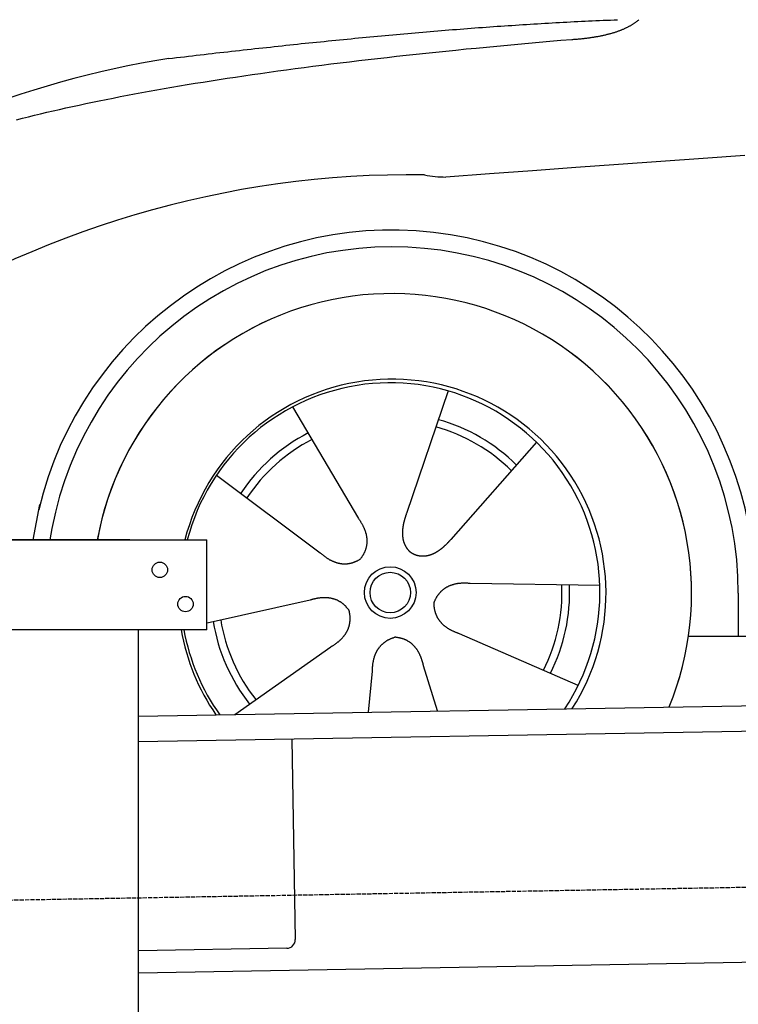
# Model space of a CAD drawing. Extents: x 562 to 7231, y 5317 to 12476.
# Tile 41 of 68: x 1594 to 2434, y 10246 to 11396. Entities that reach past the tile are written whole.
import ezdxf

# ---------------------------------------------------------------- set-up
doc = ezdxf.new("R2010")
doc.units = 0
doc.linetypes.add('GEN3', pattern=[6.25, 5, -1.25])
doc.layers.get('0').update_dxf_attribs({"linetype": 'CONTINUOUS'})
doc.layers.add('3', color=6, linetype='GEN3')
doc.layers.add('CAR', color=10, linetype='CONTINUOUS')

msp = doc.modelspace()

# ---------------------------------------------------------------- linework, layer by layer
for p, q in [((1072.775, 10788.018), (1812.775, 10788.018)), ((1722.775, 10788.018), (1482.775, 10788.018)), ((1722.775, 10788.018), (1732.775, 10788.018)), ((1732.775, 10788.018), (1812.775, 10788.018)), ((1812.775, 10683.018), (1812.775, 10788.018)), ((1812.775, 10683.018), (1072.775, 10683.018)), ((1732.775, 8063.018), (1732.775, 10683.018)), ((1732.775, 10582.073), (4386.088, 10628.386)), ((4381.612, 10598.304), (1732.775, 10552.068)), ((1911.989, 10555.196), (1916.072, 10321.232)), ((4146.361, 10324.156), (1732.775, 10282.027)), ((1906.248, 10311.059), (1732.775, 10308.031))]:
    msp.add_line(p, q)
for centre in [(1757.775, 10753.018), (1787.775, 10713.018)]:
    msp.add_circle(centre, 9)
msp.add_arc((1906.074, 10321.057), 10, 271, 1)
at = {"layer": '3'}
msp.add_line((1175.278, 10360.296), (6230.452, 10448.534), dxfattribs=at)
at = {"layer": 'CAR'}
for p, q in [((2094.809, 10961.927), (2045.828, 10818.65)), ((1912.958, 10943.357), (1989.889, 10812.938)), ((2197.981, 10901.953), (2097.719, 10788.486)), ((1824.038, 10863.767), (1945.166, 10772.908)), ((1609.61, 10788.047), (1617.445, 10829.271)), ((1631.655, 10801.253), (1629.145, 10788.047)), ((2271.838, 10734.741), (2120.437, 10737.051)), ((2433.666, 10725.928), (2433.693, 10675.518)), ((1812.901, 10691.169), (1933.312, 10717.942)), ((2246.681, 10618.086), (2107.785, 10678.378)), ((2375.481, 10675.486), (4424.742, 10676.614)), ((1845.309, 10584.068), (1957.563, 10663.038)), ((2082.119, 10588.201), (2065.887, 10640.877)), ((2001.586, 10586.796), (2006.176, 10634.779))]:
    msp.add_line(p, q, dxfattribs=at)
for points in [[(1768.1, 11350.2, 0), (1772.72, 11350.8, 0), (1777.34, 11351.3, 0), (1781.96, 11351.9, 0), (1786.57, 11352.4, 0), (1791.17, 11352.9, 0), (1795.78, 11353.5, 0), (1800.37, 11354, 0), (1804.97, 11354.5, 0), (1809.56, 11355.1, 0), (1814.14, 11355.6, 0), (1818.73, 11356.1, 0), (1823.3, 11356.7, 0), (1827.88, 11357.2, 0), (1832.45, 11357.7, 0), (1837.02, 11358.2, 0), (1841.58, 11358.7, 0), (1846.14, 11359.2, 0), (1850.69, 11359.7, 0), (1855.24, 11360.3, 0), (1859.79, 11360.8, 0), (1864.33, 11361.3, 0), (1868.87, 11361.8, 0), (1873.41, 11362.3, 0), (1877.94, 11362.8, 0), (1882.47, 11363.3, 0), (1886.99, 11363.7, 0), (1891.51, 11364.2, 0), (1896.03, 11364.7, 0), (1900.54, 11365.2, 0), (1905.05, 11365.7, 0), (1909.55, 11366.2, 0), (1914.06, 11366.6, 0), (1918.55, 11367.1, 0), (1923.05, 11367.6, 0), (1927.54, 11368, 0), (1932.02, 11368.5, 0), (1936.51, 11369, 0), (1940.99, 11369.4, 0), (1945.46, 11369.9, 0), (1949.93, 11370.3, 0), (1954.4, 11370.8, 0), (1958.87, 11371.2, 0), (1963.33, 11371.7, 0), (1967.78, 11372.1, 0), (1972.24, 11372.6, 0), (1976.69, 11373, 0), (1981.14, 11373.4, 0), (1985.58, 11373.9, 0), (1990.02, 11374.3, 0), (1994.45, 11374.7, 0), (1998.89, 11375.2, 0), (2003.32, 11375.6, 0), (2007.74, 11376, 0), (2012.16, 11376.4, 0), (2016.58, 11376.8, 0), (2021, 11377.2, 0), (2025.41, 11377.6, 0), (2029.82, 11378, 0), (2034.22, 11378.4, 0), (2038.62, 11378.8, 0), (2043.02, 11379.2, 0), (2047.42, 11379.6, 0), (2051.81, 11380, 0), (2056.19, 11380.4, 0), (2060.58, 11380.7, 0), (2064.96, 11381.1, 0), (2069.34, 11381.5, 0), (2073.71, 11381.8, 0), (2078.08, 11382.2, 0), (2082.45, 11382.6, 0), (2086.82, 11382.9, 0), (2091.18, 11383.3, 0), (2095.54, 11383.6, 0), (2099.89, 11384, 0), (2104.24, 11384.3, 0), (2108.59, 11384.7, 0), (2112.93, 11385, 0), (2117.28, 11385.3, 0), (2121.61, 11385.7, 0), (2125.95, 11386, 0), (2130.28, 11386.3, 0), (2134.61, 11386.6, 0), (2138.94, 11386.9, 0), (2143.26, 11387.2, 0), (2147.58, 11387.6, 0), (2151.9, 11387.9, 0), (2156.21, 11388.2, 0), (2160.52, 11388.4, 0), (2164.83, 11388.7, 0), (2169.13, 11389, 0), (2173.43, 11389.3, 0), (2177.73, 11389.6, 0), (2182.02, 11389.9, 0), (2186.32, 11390.1, 0), (2190.6, 11390.4, 0), (2194.89, 11390.7, 0), (2199.17, 11390.9, 0), (2203.45, 11391.2, 0), (2207.73, 11391.4, 0), (2212, 11391.7, 0), (2216.27, 11391.9, 0), (2220.54, 11392.2, 0), (2224.81, 11392.4, 0), (2229.07, 11392.6, 0), (2233.33, 11392.9, 0), (2237.59, 11393.1, 0), (2241.84, 11393.3, 0), (2246.09, 11393.5, 0), (2250.34, 11393.7, 0), (2254.58, 11393.9, 0), (2258.82, 11394.1, 0), (2263.06, 11394.3, 0), (2267.3, 11394.5, 0), (2271.53, 11394.7, 0), (2275.76, 11394.9, 0), (2279.99, 11395.1, 0), (2284.22, 11395.2, 0), (2288.44, 11395.4, 0), (2292.66, 11395.6, 0)], [(2239.04, 11372.6, 0), (2240.19, 11372.6, 0), (2241.34, 11372.7, 0), (2242.48, 11372.8, 0), (2243.61, 11372.9, 0), (2244.74, 11372.9, 0), (2245.85, 11373, 0), (2246.97, 11373.1, 0), (2248.07, 11373.2, 0), (2249.17, 11373.3, 0), (2250.26, 11373.4, 0), (2251.34, 11373.5, 0), (2252.42, 11373.7, 0), (2253.49, 11373.8, 0), (2254.55, 11373.9, 0), (2255.61, 11374, 0), (2256.66, 11374.1, 0), (2257.7, 11374.3, 0), (2258.74, 11374.4, 0), (2259.76, 11374.5, 0), (2260.78, 11374.7, 0), (2261.8, 11374.8, 0), (2262.81, 11375, 0), (2263.81, 11375.1, 0), (2264.8, 11375.3, 0), (2265.78, 11375.4, 0), (2266.76, 11375.6, 0), (2267.74, 11375.8, 0), (2268.7, 11375.9, 0), (2269.66, 11376.1, 0), (2270.61, 11376.3, 0), (2271.55, 11376.5, 0), (2272.49, 11376.6, 0), (2273.42, 11376.8, 0), (2274.34, 11377, 0), (2275.26, 11377.2, 0), (2276.17, 11377.4, 0), (2277.07, 11377.6, 0), (2277.97, 11377.8, 0), (2278.86, 11378, 0), (2279.74, 11378.2, 0), (2280.61, 11378.5, 0), (2281.48, 11378.7, 0), (2282.34, 11378.9, 0), (2283.19, 11379.1, 0), (2284.04, 11379.4, 0), (2284.88, 11379.6, 0), (2285.71, 11379.8, 0), (2286.54, 11380.1, 0), (2287.35, 11380.3, 0), (2288.17, 11380.6, 0), (2288.97, 11380.8, 0), (2289.77, 11381.1, 0), (2290.56, 11381.3, 0), (2291.34, 11381.6, 0), (2292.12, 11381.9, 0), (2292.89, 11382.1, 0), (2293.65, 11382.4, 0), (2294.4, 11382.7, 0), (2295.15, 11383, 0), (2295.89, 11383.2, 0), (2296.63, 11383.5, 0), (2297.36, 11383.8, 0), (2298.08, 11384.1, 0), (2298.79, 11384.4, 0), (2299.5, 11384.7, 0), (2300.2, 11385, 0), (2300.89, 11385.3, 0), (2301.58, 11385.6, 0), (2302.25, 11386, 0), (2302.93, 11386.3, 0), (2303.59, 11386.6, 0), (2304.25, 11386.9, 0), (2304.9, 11387.3, 0), (2305.54, 11387.6, 0), (2306.18, 11387.9, 0), (2306.81, 11388.3, 0), (2307.43, 11388.6, 0), (2308.05, 11389, 0), (2308.66, 11389.3, 0), (2309.26, 11389.7, 0), (2309.85, 11390, 0), (2310.44, 11390.4, 0), (2311.02, 11390.8, 0), (2311.6, 11391.1, 0), (2312.16, 11391.5, 0), (2312.72, 11391.9, 0), (2313.28, 11392.3, 0), (2313.82, 11392.6, 0), (2314.36, 11393, 0), (2314.89, 11393.4, 0), (2315.42, 11393.8, 0), (2315.94, 11394.2, 0), (2316.45, 11394.6, 0), (2316.95, 11395, 0), (2317.45, 11395.4, 0)], [(1590.26, 11278.6, 0), (1597.17, 11280.4, 0), (1604.16, 11282.2, 0), (1611.25, 11283.9, 0), (1618.42, 11285.7, 0), (1625.69, 11287.4, 0), (1633.05, 11289.1, 0), (1640.49, 11290.8, 0), (1648.03, 11292.5, 0), (1655.65, 11294.2, 0), (1663.37, 11295.9, 0), (1671.17, 11297.6, 0), (1679.07, 11299.2, 0), (1687.05, 11300.9, 0), (1695.13, 11302.5, 0), (1703.29, 11304.1, 0), (1711.55, 11305.7, 0), (1719.89, 11307.3, 0), (1728.33, 11308.9, 0), (1736.85, 11310.5, 0), (1745.47, 11312.1, 0), (1754.17, 11313.6, 0), (1762.97, 11315.2, 0), (1771.85, 11316.7, 0), (1780.83, 11318.3, 0), (1789.89, 11319.8, 0), (1799.05, 11321.3, 0), (1808.29, 11322.8, 0), (1817.63, 11324.2, 0), (1827.05, 11325.7, 0), (1836.57, 11327.2, 0), (1846.17, 11328.6, 0), (1855.87, 11330.1, 0), (1865.65, 11331.5, 0), (1875.52, 11332.9, 0), (1885.49, 11334.3, 0), (1895.54, 11335.7, 0), (1905.69, 11337.1, 0), (1915.92, 11338.5, 0), (1926.25, 11339.8, 0), (1936.66, 11341.2, 0), (1947.17, 11342.5, 0), (1957.76, 11343.9, 0), (1968.45, 11345.2, 0), (1979.22, 11346.5, 0), (1990.09, 11347.8, 0), (2001.04, 11349.1, 0), (2012.09, 11350.4, 0), (2023.22, 11351.6, 0), (2034.45, 11352.9, 0), (2045.76, 11354.1, 0), (2057.17, 11355.4, 0), (2068.66, 11356.6, 0), (2080.25, 11357.8, 0), (2091.92, 11359, 0), (2103.69, 11360.2, 0), (2115.54, 11361.4, 0), (2127.49, 11362.5, 0), (2139.52, 11363.7, 0), (2151.64, 11364.8, 0), (2163.86, 11366, 0), (2176.16, 11367.1, 0), (2188.56, 11368.2, 0), (2201.04, 11369.3, 0), (2213.62, 11370.4, 0), (2226.28, 11371.5, 0), (2239.04, 11372.6, 0)], [(2441.38, 11236.9, 0), (2392.47, 11233.5, 0), (2343.22, 11230, 0), (2293.63, 11226.4, 0), (2243.69, 11222.8, 0), (2193.4, 11219.2, 0), (2142.78, 11215.5, 0), (2091.8, 11211.8, 0)], [(1989.89, 10812.9, 0), (1990.27, 10812.4, 0), (1990.65, 10811.8, 0), (1991.02, 10811.3, 0), (1991.38, 10810.8, 0), (1991.74, 10810.2, 0), (1992.09, 10809.7, 0), (1992.42, 10809.1, 0), (1992.76, 10808.6, 0), (1993.08, 10808, 0), (1993.4, 10807.5, 0), (1993.7, 10807, 0), (1994, 10806.4, 0), (1994.3, 10805.9, 0), (1994.58, 10805.4, 0), (1994.86, 10804.8, 0), (1995.13, 10804.3, 0), (1995.39, 10803.8, 0), (1995.65, 10803.2, 0), (1995.89, 10802.7, 0), (1996.13, 10802.2, 0), (1996.36, 10801.6, 0), (1996.58, 10801.1, 0), (1996.8, 10800.6, 0), (1997.01, 10800.1, 0), (1997.21, 10799.5, 0), (1997.4, 10799, 0), (1997.58, 10798.5, 0), (1997.76, 10798, 0), (1997.93, 10797.5, 0), (1998.09, 10796.9, 0), (1998.24, 10796.4, 0), (1998.39, 10795.9, 0), (1998.53, 10795.4, 0), (1998.66, 10794.9, 0), (1998.78, 10794.4, 0), (1998.9, 10793.9, 0), (1999, 10793.4, 0), (1999.1, 10792.8, 0), (1999.19, 10792.3, 0), (1999.28, 10791.8, 0), (1999.35, 10791.3, 0), (1999.42, 10790.8, 0), (1999.48, 10790.3, 0), (1999.54, 10789.8, 0), (1999.58, 10789.3, 0), (1999.62, 10788.8, 0), (1999.65, 10788.3, 0), (1999.67, 10787.8, 0), (1999.69, 10787.3, 0), (1999.69, 10786.8, 0), (1999.69, 10786.3, 0), (1999.68, 10785.8, 0), (1999.67, 10785.3, 0), (1999.64, 10784.8, 0), (1999.61, 10784.4, 0), (1999.57, 10783.9, 0), (1999.52, 10783.4, 0), (1999.47, 10782.9, 0), (1999.4, 10782.4, 0), (1999.33, 10781.9, 0), (1999.26, 10781.4, 0), (1999.17, 10781, 0), (1999.08, 10780.5, 0), (1998.97, 10780, 0), (1998.86, 10779.5, 0), (1998.75, 10779, 0), (1998.62, 10778.5, 0), (1998.49, 10778.1, 0), (1998.35, 10777.6, 0), (1998.2, 10777.1, 0), (1998.05, 10776.6, 0), (1997.88, 10776.2, 0), (1997.71, 10775.7, 0), (1997.53, 10775.2, 0), (1997.35, 10774.8, 0), (1997.15, 10774.3, 0), (1996.95, 10773.8, 0), (1996.74, 10773.4, 0), (1996.52, 10772.9, 0), (1996.3, 10772.4, 0), (1996.06, 10772, 0), (1995.82, 10771.5, 0), (1995.57, 10771, 0), (1995.32, 10770.6, 0), (1995.05, 10770.1, 0), (1994.78, 10769.7, 0), (1994.5, 10769.2, 0), (1994.22, 10768.8, 0), (1993.92, 10768.3, 0), (1993.62, 10767.8, 0), (1993.31, 10767.4, 0), (1992.99, 10766.9, 0), (1992.66, 10766.5, 0), (1992.33, 10766, 0), (1991.99, 10765.6, 0)], [(2045.83, 10818.7, 0), (2045.72, 10818.3, 0), (2045.61, 10818, 0), (2045.5, 10817.7, 0), (2045.4, 10817.4, 0), (2045.29, 10817.1, 0), (2045.18, 10816.7, 0), (2045.08, 10816.4, 0), (2044.97, 10816.1, 0), (2044.87, 10815.8, 0), (2044.76, 10815.4, 0), (2044.66, 10815.1, 0), (2044.56, 10814.8, 0), (2044.46, 10814.5, 0), (2044.36, 10814.1, 0), (2044.26, 10813.8, 0), (2044.16, 10813.5, 0), (2044.06, 10813.2, 0), (2043.96, 10812.8, 0), (2043.87, 10812.5, 0), (2043.77, 10812.2, 0), (2043.68, 10811.8, 0), (2043.59, 10811.5, 0), (2043.49, 10811.2, 0), (2043.41, 10810.9, 0), (2043.32, 10810.5, 0), (2043.23, 10810.2, 0), (2043.14, 10809.9, 0), (2043.06, 10809.5, 0), (2042.98, 10809.2, 0), (2042.89, 10808.9, 0), (2042.81, 10808.5, 0), (2042.74, 10808.2, 0), (2042.66, 10807.9, 0), (2042.58, 10807.5, 0), (2042.51, 10807.2, 0), (2042.44, 10806.9, 0), (2042.37, 10806.5, 0), (2042.3, 10806.2, 0), (2042.23, 10805.9, 0), (2042.17, 10805.5, 0), (2042.1, 10805.2, 0), (2042.04, 10804.9, 0), (2041.98, 10804.5, 0), (2041.93, 10804.2, 0), (2041.87, 10803.8, 0), (2041.82, 10803.5, 0), (2041.77, 10803.2, 0), (2041.72, 10802.8, 0), (2041.67, 10802.5, 0), (2041.62, 10802.2, 0), (2041.58, 10801.8, 0), (2041.54, 10801.5, 0), (2041.5, 10801.2, 0), (2041.46, 10800.8, 0), (2041.43, 10800.5, 0), (2041.4, 10800.2, 0), (2041.37, 10799.8, 0), (2041.34, 10799.5, 0), (2041.32, 10799.2, 0), (2041.29, 10798.8, 0), (2041.27, 10798.5, 0), (2041.25, 10798.2, 0), (2041.24, 10797.8, 0), (2041.23, 10797.5, 0), (2041.22, 10797.2, 0), (2041.21, 10796.8, 0), (2041.2, 10796.5, 0), (2041.2, 10796.2, 0), (2041.2, 10795.9, 0), (2041.2, 10795.5, 0), (2041.21, 10795.2, 0), (2041.21, 10794.9, 0), (2041.22, 10794.5, 0), (2041.24, 10794.2, 0), (2041.25, 10793.9, 0), (2041.27, 10793.6, 0), (2041.29, 10793.2, 0), (2041.32, 10792.9, 0), (2041.34, 10792.6, 0), (2041.37, 10792.3, 0), (2041.4, 10792, 0), (2041.44, 10791.6, 0), (2041.48, 10791.3, 0), (2041.52, 10791, 0), (2041.56, 10790.7, 0), (2041.61, 10790.4, 0), (2041.66, 10790, 0), (2041.71, 10789.7, 0), (2041.76, 10789.4, 0), (2041.82, 10789.1, 0), (2041.88, 10788.8, 0), (2041.95, 10788.5, 0), (2042.01, 10788.2, 0), (2042.08, 10787.9, 0), (2042.16, 10787.6, 0), (2042.23, 10787.2, 0), (2042.31, 10786.9, 0), (2042.4, 10786.6, 0), (2042.48, 10786.3, 0), (2042.57, 10786, 0), (2042.66, 10785.7, 0), (2042.75, 10785.4, 0), (2042.85, 10785.1, 0), (2042.95, 10784.8, 0), (2043.06, 10784.6, 0), (2043.16, 10784.3, 0), (2043.27, 10784, 0), (2043.39, 10783.7, 0), (2043.5, 10783.4, 0), (2043.62, 10783.1, 0), (2043.74, 10782.8, 0), (2043.87, 10782.5, 0), (2044, 10782.3, 0), (2044.13, 10782, 0), (2044.26, 10781.7, 0), (2044.4, 10781.4, 0), (2044.54, 10781.2, 0), (2044.69, 10780.9, 0), (2044.84, 10780.6, 0), (2044.99, 10780.4, 0), (2045.14, 10780.1, 0), (2045.3, 10779.8, 0), (2045.46, 10779.6, 0), (2045.62, 10779.3, 0), (2045.79, 10779, 0), (2045.96, 10778.8, 0), (2046.13, 10778.5, 0), (2046.31, 10778.3, 0), (2046.49, 10778, 0), (2046.67, 10777.8, 0), (2046.86, 10777.6, 0), (2047.05, 10777.3, 0), (2047.24, 10777.1, 0), (2047.43, 10776.8, 0), (2047.63, 10776.6, 0), (2047.83, 10776.4, 0), (2048.04, 10776.1, 0), (2048.25, 10775.9, 0), (2048.46, 10775.7, 0), (2048.67, 10775.5, 0), (2048.89, 10775.3, 0), (2049.11, 10775, 0), (2049.34, 10774.8, 0), (2049.56, 10774.6, 0), (2049.79, 10774.4, 0), (2050.03, 10774.2, 0), (2050.26, 10774, 0), (2050.5, 10773.8, 0), (2050.74, 10773.6, 0), (2050.99, 10773.4, 0), (2051.24, 10773.2, 0), (2051.49, 10773.1, 0), (2051.75, 10772.9, 0), (2052, 10772.7, 0), (2052.27, 10772.5, 0), (2052.53, 10772.4, 0), (2052.8, 10772.2, 0), (2053.07, 10772, 0), (2053.34, 10771.9, 0)], [(2097.72, 10788.5, 0), (2097.5, 10788.2, 0), (2097.27, 10788, 0), (2097.05, 10787.7, 0), (2096.82, 10787.5, 0), (2096.6, 10787.2, 0), (2096.37, 10787, 0), (2096.14, 10786.7, 0), (2095.91, 10786.5, 0), (2095.69, 10786.2, 0), (2095.46, 10786, 0), (2095.22, 10785.7, 0), (2094.99, 10785.5, 0), (2094.76, 10785.2, 0), (2094.53, 10785, 0), (2094.29, 10784.7, 0), (2094.06, 10784.5, 0), (2093.82, 10784.2, 0), (2093.58, 10784, 0), (2093.35, 10783.7, 0), (2093.11, 10783.5, 0), (2092.87, 10783.2, 0), (2092.63, 10783, 0), (2092.38, 10782.8, 0), (2092.14, 10782.5, 0), (2091.9, 10782.3, 0), (2091.65, 10782, 0), (2091.41, 10781.8, 0), (2091.16, 10781.6, 0), (2090.91, 10781.3, 0), (2090.66, 10781.1, 0), (2090.41, 10780.9, 0), (2090.16, 10780.6, 0), (2089.91, 10780.4, 0), (2089.66, 10780.2, 0), (2089.4, 10779.9, 0), (2089.15, 10779.7, 0), (2088.89, 10779.5, 0), (2088.64, 10779.3, 0), (2088.38, 10779, 0), (2088.12, 10778.8, 0), (2087.86, 10778.6, 0), (2087.6, 10778.4, 0), (2087.34, 10778.2, 0), (2087.08, 10777.9, 0), (2086.81, 10777.7, 0), (2086.55, 10777.5, 0), (2086.28, 10777.3, 0), (2086.02, 10777.1, 0), (2085.75, 10776.9, 0), (2085.48, 10776.7, 0), (2085.21, 10776.5, 0), (2084.94, 10776.3, 0), (2084.67, 10776.1, 0), (2084.4, 10775.9, 0), (2084.12, 10775.7, 0), (2083.85, 10775.5, 0), (2083.57, 10775.3, 0), (2083.3, 10775.1, 0), (2083.02, 10774.9, 0), (2082.74, 10774.7, 0), (2082.46, 10774.6, 0), (2082.18, 10774.4, 0), (2081.9, 10774.2, 0), (2081.62, 10774, 0), (2081.34, 10773.9, 0), (2081.06, 10773.7, 0), (2080.77, 10773.5, 0), (2080.49, 10773.3, 0), (2080.2, 10773.2, 0), (2079.91, 10773, 0), (2079.63, 10772.9, 0), (2079.34, 10772.7, 0), (2079.05, 10772.6, 0), (2078.76, 10772.4, 0), (2078.47, 10772.3, 0), (2078.18, 10772.1, 0), (2077.88, 10772, 0), (2077.59, 10771.8, 0), (2077.3, 10771.7, 0), (2077, 10771.6, 0), (2076.71, 10771.4, 0), (2076.41, 10771.3, 0), (2076.11, 10771.2, 0), (2075.82, 10771.1, 0), (2075.52, 10770.9, 0), (2075.22, 10770.8, 0), (2074.92, 10770.7, 0), (2074.62, 10770.6, 0), (2074.32, 10770.5, 0), (2074.02, 10770.4, 0), (2073.72, 10770.3, 0), (2073.42, 10770.2, 0), (2073.12, 10770.1, 0), (2072.82, 10770, 0), (2072.51, 10769.9, 0), (2072.21, 10769.8, 0), (2071.91, 10769.7, 0), (2071.6, 10769.7, 0), (2071.3, 10769.6, 0), (2070.99, 10769.5, 0), (2070.69, 10769.4, 0), (2070.38, 10769.4, 0), (2070.07, 10769.3, 0), (2069.77, 10769.3, 0), (2069.46, 10769.2, 0), (2069.16, 10769.2, 0), (2068.85, 10769.1, 0), (2068.54, 10769.1, 0), (2068.23, 10769, 0), (2067.93, 10769, 0), (2067.62, 10768.9, 0), (2067.31, 10768.9, 0), (2067.01, 10768.9, 0), (2066.7, 10768.9, 0), (2066.39, 10768.8, 0), (2066.08, 10768.8, 0), (2065.78, 10768.8, 0), (2065.47, 10768.8, 0), (2065.16, 10768.8, 0), (2064.85, 10768.8, 0), (2064.55, 10768.8, 0), (2064.24, 10768.8, 0), (2063.94, 10768.8, 0), (2063.63, 10768.8, 0), (2063.32, 10768.9, 0), (2063.02, 10768.9, 0), (2062.71, 10768.9, 0), (2062.41, 10768.9, 0), (2062.1, 10769, 0), (2061.8, 10769, 0), (2061.5, 10769, 0), (2061.19, 10769.1, 0), (2060.89, 10769.1, 0), (2060.59, 10769.2, 0), (2060.29, 10769.2, 0), (2059.99, 10769.3, 0), (2059.69, 10769.4, 0), (2059.39, 10769.4, 0), (2059.09, 10769.5, 0), (2058.79, 10769.6, 0), (2058.5, 10769.7, 0), (2058.2, 10769.8, 0), (2057.91, 10769.9, 0), (2057.61, 10769.9, 0), (2057.32, 10770, 0), (2057.03, 10770.1, 0), (2056.74, 10770.3, 0), (2056.45, 10770.4, 0), (2056.16, 10770.5, 0), (2055.87, 10770.6, 0), (2055.58, 10770.7, 0), (2055.3, 10770.8, 0), (2055.01, 10771, 0), (2054.73, 10771.1, 0), (2054.45, 10771.3, 0), (2054.17, 10771.4, 0), (2053.89, 10771.5, 0), (2053.62, 10771.7, 0), (2053.34, 10771.9, 0)], [(1945.17, 10772.9, 0), (1945.67, 10772.5, 0), (1946.17, 10772, 0), (1946.67, 10771.6, 0), (1947.17, 10771.2, 0), (1947.68, 10770.8, 0), (1948.18, 10770.4, 0), (1948.68, 10770, 0), (1949.18, 10769.6, 0), (1949.68, 10769.2, 0), (1950.18, 10768.8, 0), (1950.68, 10768.5, 0), (1951.18, 10768.1, 0), (1951.68, 10767.7, 0), (1952.18, 10767.4, 0), (1952.68, 10767.1, 0), (1953.18, 10766.7, 0), (1953.68, 10766.4, 0), (1954.18, 10766.1, 0), (1954.68, 10765.8, 0), (1955.18, 10765.5, 0), (1955.67, 10765.2, 0), (1956.17, 10764.9, 0), (1956.67, 10764.7, 0), (1957.17, 10764.4, 0), (1957.67, 10764.2, 0), (1958.16, 10763.9, 0), (1958.66, 10763.7, 0), (1959.16, 10763.4, 0), (1959.65, 10763.2, 0), (1960.15, 10763, 0), (1960.65, 10762.8, 0), (1961.14, 10762.6, 0), (1961.64, 10762.4, 0), (1962.13, 10762.2, 0), (1962.63, 10762, 0), (1963.13, 10761.9, 0), (1963.62, 10761.7, 0), (1964.12, 10761.5, 0), (1964.61, 10761.4, 0), (1965.1, 10761.2, 0), (1965.6, 10761.1, 0), (1966.09, 10761, 0), (1966.59, 10760.9, 0), (1967.08, 10760.8, 0), (1967.57, 10760.7, 0), (1968.07, 10760.6, 0), (1968.56, 10760.5, 0), (1969.05, 10760.4, 0), (1969.55, 10760.3, 0), (1970.04, 10760.3, 0), (1970.53, 10760.2, 0), (1971.02, 10760.2, 0), (1971.51, 10760.1, 0), (1972.01, 10760.1, 0), (1972.5, 10760.1, 0), (1972.99, 10760.1, 0), (1973.48, 10760.1, 0), (1973.97, 10760.1, 0), (1974.46, 10760.1, 0), (1974.95, 10760.1, 0), (1975.44, 10760.1, 0), (1975.93, 10760.2, 0), (1976.42, 10760.2, 0), (1976.91, 10760.2, 0), (1977.4, 10760.3, 0), (1977.89, 10760.4, 0), (1978.38, 10760.4, 0), (1978.87, 10760.5, 0), (1979.36, 10760.6, 0), (1979.85, 10760.7, 0), (1980.33, 10760.8, 0), (1980.82, 10760.9, 0), (1981.31, 10761, 0), (1981.8, 10761.1, 0), (1982.28, 10761.3, 0), (1982.77, 10761.4, 0), (1983.26, 10761.6, 0), (1983.75, 10761.7, 0), (1984.23, 10761.9, 0), (1984.72, 10762.1, 0), (1985.2, 10762.2, 0), (1985.69, 10762.4, 0), (1986.18, 10762.6, 0), (1986.66, 10762.8, 0), (1987.15, 10763, 0), (1987.63, 10763.3, 0), (1988.12, 10763.5, 0), (1988.6, 10763.7, 0), (1989.09, 10764, 0), (1989.57, 10764.2, 0), (1990.05, 10764.5, 0), (1990.54, 10764.7, 0), (1991.02, 10765, 0), (1991.51, 10765.3, 0), (1991.99, 10765.6, 0)], [(2120.44, 10737.1, 0), (2119.77, 10737.1, 0), (2119.11, 10737.2, 0), (2118.45, 10737.2, 0), (2117.8, 10737.3, 0), (2117.15, 10737.3, 0), (2116.51, 10737.3, 0), (2115.87, 10737.4, 0), (2115.23, 10737.4, 0), (2114.6, 10737.4, 0), (2113.98, 10737.4, 0), (2113.36, 10737.4, 0), (2112.74, 10737.4, 0), (2112.13, 10737.4, 0), (2111.53, 10737.4, 0), (2110.93, 10737.4, 0), (2110.33, 10737.3, 0), (2109.74, 10737.3, 0), (2109.15, 10737.2, 0), (2108.57, 10737.2, 0), (2107.99, 10737.1, 0), (2107.42, 10737.1, 0), (2106.85, 10737, 0), (2106.29, 10736.9, 0), (2105.73, 10736.9, 0), (2105.18, 10736.8, 0), (2104.63, 10736.7, 0), (2104.09, 10736.6, 0), (2103.55, 10736.5, 0), (2103.01, 10736.4, 0), (2102.49, 10736.3, 0), (2101.96, 10736.1, 0), (2101.44, 10736, 0), (2100.93, 10735.9, 0), (2100.41, 10735.7, 0), (2099.91, 10735.6, 0), (2099.41, 10735.4, 0), (2098.91, 10735.3, 0), (2098.42, 10735.1, 0), (2097.93, 10734.9, 0), (2097.45, 10734.8, 0), (2096.97, 10734.6, 0), (2096.5, 10734.4, 0), (2096.03, 10734.2, 0), (2095.57, 10734, 0), (2095.11, 10733.8, 0), (2094.66, 10733.6, 0), (2094.21, 10733.3, 0), (2093.77, 10733.1, 0), (2093.33, 10732.9, 0), (2092.89, 10732.6, 0), (2092.46, 10732.4, 0), (2092.04, 10732.1, 0), (2091.62, 10731.9, 0), (2091.2, 10731.6, 0), (2090.79, 10731.4, 0), (2090.39, 10731.1, 0), (2089.98, 10730.8, 0), (2089.59, 10730.5, 0), (2089.2, 10730.2, 0), (2088.81, 10729.9, 0), (2088.43, 10729.6, 0), (2088.05, 10729.3, 0), (2087.68, 10729, 0), (2087.31, 10728.6, 0), (2086.95, 10728.3, 0), (2086.59, 10728, 0), (2086.23, 10727.6, 0), (2085.88, 10727.3, 0), (2085.54, 10726.9, 0), (2085.2, 10726.5, 0), (2084.87, 10726.2, 0), (2084.54, 10725.8, 0), (2084.21, 10725.4, 0), (2083.89, 10725, 0), (2083.57, 10724.6, 0), (2083.26, 10724.2, 0), (2082.96, 10723.8, 0), (2082.66, 10723.4, 0), (2082.36, 10723, 0), (2082.07, 10722.6, 0), (2081.78, 10722.1, 0), (2081.5, 10721.7, 0), (2081.22, 10721.3, 0), (2080.95, 10720.8, 0), (2080.68, 10720.4, 0), (2080.41, 10719.9, 0), (2080.16, 10719.4, 0), (2079.9, 10718.9, 0), (2079.65, 10718.5, 0), (2079.41, 10718, 0), (2079.17, 10717.5, 0), (2078.93, 10717, 0), (2078.7, 10716.5, 0), (2078.48, 10716, 0), (2078.26, 10715.4, 0)], [(1933.31, 10717.9, 0), (1933.95, 10718.1, 0), (1934.59, 10718.3, 0), (1935.22, 10718.5, 0), (1935.85, 10718.7, 0), (1936.48, 10718.9, 0), (1937.11, 10719, 0), (1937.73, 10719.2, 0), (1938.34, 10719.3, 0), (1938.96, 10719.5, 0), (1939.57, 10719.6, 0), (1940.17, 10719.7, 0), (1940.78, 10719.8, 0), (1941.38, 10720, 0), (1941.97, 10720.1, 0), (1942.57, 10720.2, 0), (1943.15, 10720.3, 0), (1943.74, 10720.3, 0), (1944.32, 10720.4, 0), (1944.9, 10720.5, 0), (1945.48, 10720.6, 0), (1946.05, 10720.6, 0), (1946.62, 10720.7, 0), (1947.19, 10720.7, 0), (1947.75, 10720.7, 0), (1948.31, 10720.8, 0), (1948.86, 10720.8, 0), (1949.42, 10720.8, 0), (1949.97, 10720.8, 0), (1950.51, 10720.8, 0), (1951.05, 10720.8, 0), (1951.59, 10720.8, 0), (1952.13, 10720.8, 0), (1952.66, 10720.7, 0), (1953.19, 10720.7, 0), (1953.71, 10720.7, 0), (1954.23, 10720.6, 0), (1954.75, 10720.6, 0), (1955.27, 10720.5, 0), (1955.78, 10720.4, 0), (1956.29, 10720.4, 0), (1956.79, 10720.3, 0), (1957.29, 10720.2, 0), (1957.79, 10720.1, 0), (1958.28, 10720, 0), (1958.77, 10719.9, 0), (1959.26, 10719.7, 0), (1959.75, 10719.6, 0), (1960.23, 10719.5, 0), (1960.7, 10719.3, 0), (1961.18, 10719.2, 0), (1961.65, 10719, 0), (1962.12, 10718.9, 0), (1962.58, 10718.7, 0), (1963.04, 10718.5, 0), (1963.5, 10718.4, 0), (1963.95, 10718.2, 0), (1964.4, 10718, 0), (1964.85, 10717.8, 0), (1965.29, 10717.6, 0), (1965.73, 10717.3, 0), (1966.17, 10717.1, 0), (1966.6, 10716.9, 0), (1967.03, 10716.6, 0), (1967.46, 10716.4, 0), (1967.88, 10716.1, 0), (1968.3, 10715.9, 0), (1968.72, 10715.6, 0), (1969.13, 10715.3, 0), (1969.54, 10715.1, 0), (1969.94, 10714.8, 0), (1970.35, 10714.5, 0), (1970.75, 10714.2, 0), (1971.14, 10713.9, 0), (1971.53, 10713.6, 0), (1971.92, 10713.2, 0), (1972.31, 10712.9, 0), (1972.69, 10712.6, 0), (1973.07, 10712.2, 0), (1973.45, 10711.9, 0), (1973.82, 10711.5, 0), (1974.19, 10711.2, 0), (1974.55, 10710.8, 0), (1974.91, 10710.4, 0), (1975.27, 10710, 0), (1975.63, 10709.6, 0), (1975.98, 10709.2, 0), (1976.33, 10708.8, 0), (1976.67, 10708.4, 0), (1977.01, 10708, 0), (1977.35, 10707.6, 0), (1977.68, 10707.1, 0), (1978.02, 10706.7, 0), (1978.34, 10706.2, 0), (1978.67, 10705.8, 0), (1978.99, 10705.3, 0)], [(2107.78, 10678.4, 0), (2107.15, 10678.6, 0), (2106.52, 10678.8, 0), (2105.9, 10679, 0), (2105.29, 10679.3, 0), (2104.68, 10679.5, 0), (2104.08, 10679.7, 0), (2103.49, 10680, 0), (2102.9, 10680.2, 0), (2102.32, 10680.5, 0), (2101.75, 10680.7, 0), (2101.19, 10681, 0), (2100.63, 10681.2, 0), (2100.08, 10681.5, 0), (2099.53, 10681.8, 0), (2098.99, 10682, 0), (2098.46, 10682.3, 0), (2097.94, 10682.6, 0), (2097.42, 10682.8, 0), (2096.91, 10683.1, 0), (2096.41, 10683.4, 0), (2095.91, 10683.7, 0), (2095.42, 10684, 0), (2094.94, 10684.3, 0), (2094.46, 10684.6, 0), (2093.99, 10684.9, 0), (2093.53, 10685.2, 0), (2093.08, 10685.5, 0), (2092.63, 10685.8, 0), (2092.19, 10686.2, 0), (2091.75, 10686.5, 0), (2091.32, 10686.8, 0), (2090.9, 10687.2, 0), (2090.49, 10687.5, 0), (2090.08, 10687.8, 0), (2089.68, 10688.2, 0), (2089.29, 10688.5, 0), (2088.9, 10688.9, 0), (2088.52, 10689.2, 0), (2088.15, 10689.6, 0), (2087.78, 10689.9, 0), (2087.42, 10690.3, 0), (2087.07, 10690.7, 0), (2086.73, 10691, 0), (2086.39, 10691.4, 0), (2086.06, 10691.8, 0), (2085.73, 10692.2, 0), (2085.42, 10692.6, 0), (2085.1, 10693, 0), (2084.8, 10693.3, 0), (2084.5, 10693.7, 0), (2084.21, 10694.1, 0), (2083.93, 10694.5, 0), (2083.65, 10695, 0), (2083.38, 10695.4, 0), (2083.12, 10695.8, 0), (2082.87, 10696.2, 0), (2082.62, 10696.6, 0), (2082.37, 10697.1, 0), (2082.14, 10697.5, 0), (2081.91, 10697.9, 0), (2081.69, 10698.4, 0), (2081.48, 10698.8, 0), (2081.27, 10699.2, 0), (2081.07, 10699.7, 0), (2080.87, 10700.1, 0), (2080.69, 10700.6, 0), (2080.51, 10701.1, 0), (2080.33, 10701.5, 0), (2080.17, 10702, 0), (2080.01, 10702.5, 0), (2079.85, 10702.9, 0), (2079.71, 10703.4, 0), (2079.57, 10703.9, 0), (2079.44, 10704.4, 0), (2079.31, 10704.9, 0), (2079.19, 10705.4, 0), (2079.08, 10705.9, 0), (2078.98, 10706.4, 0), (2078.88, 10706.9, 0), (2078.79, 10707.4, 0), (2078.71, 10707.9, 0), (2078.63, 10708.4, 0), (2078.56, 10708.9, 0), (2078.5, 10709.5, 0), (2078.44, 10710, 0), (2078.39, 10710.5, 0), (2078.35, 10711, 0), (2078.31, 10711.6, 0), (2078.28, 10712.1, 0), (2078.26, 10712.7, 0), (2078.25, 10713.2, 0), (2078.24, 10713.8, 0), (2078.24, 10714.3, 0), (2078.24, 10714.9, 0), (2078.26, 10715.4, 0)], [(1957.56, 10663, 0), (1958.14, 10663.4, 0), (1958.71, 10663.7, 0), (1959.27, 10664.1, 0), (1959.83, 10664.4, 0), (1960.37, 10664.8, 0), (1960.91, 10665.1, 0), (1961.45, 10665.5, 0), (1961.97, 10665.8, 0), (1962.49, 10666.2, 0), (1963, 10666.5, 0), (1963.5, 10666.9, 0), (1964, 10667.3, 0), (1964.48, 10667.6, 0), (1964.96, 10668, 0), (1965.44, 10668.4, 0), (1965.9, 10668.8, 0), (1966.36, 10669.1, 0), (1966.81, 10669.5, 0), (1967.25, 10669.9, 0), (1967.69, 10670.3, 0), (1968.11, 10670.7, 0), (1968.53, 10671, 0), (1968.95, 10671.4, 0), (1969.35, 10671.8, 0), (1969.75, 10672.2, 0), (1970.14, 10672.6, 0), (1970.52, 10673, 0), (1970.9, 10673.4, 0), (1971.27, 10673.8, 0), (1971.63, 10674.2, 0), (1971.98, 10674.6, 0), (1972.32, 10675, 0), (1972.66, 10675.5, 0), (1972.99, 10675.9, 0), (1973.31, 10676.3, 0), (1973.63, 10676.7, 0), (1973.94, 10677.1, 0), (1974.24, 10677.5, 0), (1974.53, 10678, 0), (1974.82, 10678.4, 0), (1975.09, 10678.8, 0), (1975.36, 10679.3, 0), (1975.63, 10679.7, 0), (1975.88, 10680.1, 0), (1976.13, 10680.6, 0), (1976.37, 10681, 0), (1976.6, 10681.4, 0), (1976.83, 10681.9, 0), (1977.05, 10682.3, 0), (1977.26, 10682.8, 0), (1977.46, 10683.2, 0), (1977.66, 10683.7, 0), (1977.85, 10684.2, 0), (1978.03, 10684.6, 0), (1978.2, 10685.1, 0), (1978.37, 10685.5, 0), (1978.52, 10686, 0), (1978.67, 10686.5, 0), (1978.82, 10686.9, 0), (1978.95, 10687.4, 0), (1979.08, 10687.9, 0), (1979.2, 10688.4, 0), (1979.32, 10688.8, 0), (1979.42, 10689.3, 0), (1979.52, 10689.8, 0), (1979.61, 10690.3, 0), (1979.69, 10690.8, 0), (1979.77, 10691.3, 0), (1979.84, 10691.8, 0), (1979.9, 10692.2, 0), (1979.95, 10692.7, 0), (1980, 10693.2, 0), (1980.04, 10693.7, 0), (1980.07, 10694.2, 0), (1980.09, 10694.7, 0), (1980.11, 10695.3, 0), (1980.12, 10695.8, 0), (1980.12, 10696.3, 0), (1980.11, 10696.8, 0), (1980.1, 10697.3, 0), (1980.07, 10697.8, 0), (1980.05, 10698.3, 0), (1980.01, 10698.9, 0), (1979.97, 10699.4, 0), (1979.91, 10699.9, 0), (1979.86, 10700.4, 0), (1979.79, 10701, 0), (1979.72, 10701.5, 0), (1979.63, 10702, 0), (1979.55, 10702.6, 0), (1979.45, 10703.1, 0), (1979.35, 10703.7, 0), (1979.23, 10704.2, 0), (1979.12, 10704.8, 0), (1978.99, 10705.3, 0)], [(2006.18, 10634.8, 0), (2006.19, 10635.4, 0), (2006.2, 10636.1, 0), (2006.22, 10636.8, 0), (2006.25, 10637.4, 0), (2006.28, 10638.1, 0), (2006.32, 10638.7, 0), (2006.37, 10639.4, 0), (2006.42, 10640, 0), (2006.47, 10640.6, 0), (2006.53, 10641.2, 0), (2006.6, 10641.9, 0), (2006.67, 10642.5, 0), (2006.75, 10643.1, 0), (2006.83, 10643.7, 0), (2006.92, 10644.3, 0), (2007.02, 10644.9, 0), (2007.12, 10645.4, 0), (2007.23, 10646, 0), (2007.34, 10646.6, 0), (2007.45, 10647.2, 0), (2007.58, 10647.7, 0), (2007.71, 10648.3, 0), (2007.84, 10648.8, 0), (2007.98, 10649.4, 0), (2008.13, 10649.9, 0), (2008.28, 10650.4, 0), (2008.43, 10651, 0), (2008.6, 10651.5, 0), (2008.76, 10652, 0), (2008.94, 10652.5, 0), (2009.12, 10653, 0), (2009.3, 10653.5, 0), (2009.49, 10654, 0), (2009.69, 10654.5, 0), (2009.89, 10655, 0), (2010.1, 10655.5, 0), (2010.31, 10656, 0), (2010.53, 10656.4, 0), (2010.75, 10656.9, 0), (2010.98, 10657.4, 0), (2011.22, 10657.8, 0), (2011.46, 10658.3, 0), (2011.71, 10658.7, 0), (2011.96, 10659.2, 0), (2012.22, 10659.6, 0), (2012.48, 10660, 0), (2012.75, 10660.4, 0), (2013.03, 10660.9, 0), (2013.31, 10661.3, 0), (2013.59, 10661.7, 0), (2013.89, 10662.1, 0), (2014.18, 10662.5, 0), (2014.49, 10662.9, 0), (2014.8, 10663.2, 0), (2015.11, 10663.6, 0), (2015.43, 10664, 0), (2015.76, 10664.4, 0), (2016.09, 10664.7, 0), (2016.42, 10665.1, 0), (2016.77, 10665.4, 0), (2017.12, 10665.8, 0), (2017.47, 10666.1, 0), (2017.83, 10666.4, 0), (2018.19, 10666.8, 0), (2018.56, 10667.1, 0), (2018.94, 10667.4, 0), (2019.32, 10667.7, 0), (2019.71, 10668, 0), (2020.1, 10668.3, 0), (2020.5, 10668.6, 0), (2020.91, 10668.9, 0), (2021.32, 10669.2, 0), (2021.73, 10669.5, 0), (2022.16, 10669.8, 0), (2022.58, 10670, 0), (2023.01, 10670.3, 0), (2023.45, 10670.6, 0), (2023.9, 10670.8, 0), (2024.35, 10671.1, 0), (2024.8, 10671.3, 0), (2025.26, 10671.6, 0), (2025.73, 10671.8, 0), (2026.2, 10672, 0), (2026.68, 10672.2, 0), (2027.16, 10672.5, 0), (2027.65, 10672.7, 0), (2028.15, 10672.9, 0), (2028.65, 10673.1, 0), (2029.15, 10673.3, 0), (2029.66, 10673.5, 0), (2030.18, 10673.6, 0), (2030.7, 10673.8, 0), (2031.23, 10674, 0), (2031.77, 10674.2, 0), (2032.31, 10674.3, 0)], [(2065.89, 10640.9, 0), (2065.74, 10641.5, 0), (2065.59, 10642.2, 0), (2065.44, 10642.8, 0), (2065.28, 10643.5, 0), (2065.11, 10644.1, 0), (2064.95, 10644.7, 0), (2064.77, 10645.3, 0), (2064.6, 10645.9, 0), (2064.42, 10646.5, 0), (2064.23, 10647.1, 0), (2064.04, 10647.7, 0), (2063.85, 10648.3, 0), (2063.65, 10648.9, 0), (2063.45, 10649.5, 0), (2063.24, 10650, 0), (2063.03, 10650.6, 0), (2062.81, 10651.1, 0), (2062.59, 10651.7, 0), (2062.36, 10652.2, 0), (2062.13, 10652.7, 0), (2061.9, 10653.3, 0), (2061.66, 10653.8, 0), (2061.42, 10654.3, 0), (2061.17, 10654.8, 0), (2060.92, 10655.3, 0), (2060.66, 10655.8, 0), (2060.4, 10656.3, 0), (2060.14, 10656.8, 0), (2059.87, 10657.2, 0), (2059.59, 10657.7, 0), (2059.31, 10658.2, 0), (2059.03, 10658.6, 0), (2058.75, 10659.1, 0), (2058.45, 10659.5, 0), (2058.16, 10659.9, 0), (2057.86, 10660.4, 0), (2057.55, 10660.8, 0), (2057.24, 10661.2, 0), (2056.93, 10661.6, 0), (2056.61, 10662, 0), (2056.29, 10662.4, 0), (2055.96, 10662.8, 0), (2055.63, 10663.2, 0), (2055.29, 10663.6, 0), (2054.95, 10664, 0), (2054.61, 10664.3, 0), (2054.26, 10664.7, 0), (2053.91, 10665, 0), (2053.55, 10665.4, 0), (2053.19, 10665.7, 0), (2052.82, 10666, 0), (2052.45, 10666.4, 0), (2052.07, 10666.7, 0), (2051.69, 10667, 0), (2051.31, 10667.3, 0), (2050.92, 10667.6, 0), (2050.53, 10667.9, 0), (2050.13, 10668.2, 0), (2049.73, 10668.5, 0), (2049.32, 10668.7, 0), (2048.91, 10669, 0), (2048.49, 10669.3, 0), (2048.07, 10669.5, 0), (2047.65, 10669.8, 0), (2047.22, 10670, 0), (2046.79, 10670.3, 0), (2046.35, 10670.5, 0), (2045.91, 10670.7, 0), (2045.46, 10670.9, 0), (2045.01, 10671.1, 0), (2044.56, 10671.3, 0), (2044.1, 10671.5, 0), (2043.63, 10671.7, 0), (2043.16, 10671.9, 0), (2042.69, 10672.1, 0), (2042.21, 10672.3, 0), (2041.73, 10672.4, 0), (2041.25, 10672.6, 0), (2040.76, 10672.7, 0), (2040.26, 10672.9, 0), (2039.76, 10673, 0), (2039.26, 10673.2, 0), (2038.75, 10673.3, 0), (2038.24, 10673.4, 0), (2037.72, 10673.5, 0), (2037.2, 10673.6, 0), (2036.67, 10673.7, 0), (2036.14, 10673.8, 0), (2035.61, 10673.9, 0), (2035.07, 10674, 0), (2034.52, 10674.1, 0), (2033.98, 10674.1, 0), (2033.42, 10674.2, 0), (2032.87, 10674.3, 0), (2032.31, 10674.3, 0)]]:
    msp.add_polyline3d(points, dxfattribs=at)
for radius in [30.149, 23.625]:
    msp.add_circle((2026.976, 10726.505), radius, dxfattribs=at)
for centre, radius, start, end in [((1944.439, 10241.824), 1122.346, 99.039453, 125.437686), ((2052.024, 10073.324), 1141.189, 89.248758, 123.671184), ((2091.419, 11329.219), 117.375, 257.985519, 270.188375), ((2029.102, 10725.705), 424.162, 0.190822, 166.728928), ((2029.102, 10725.705), 404.563, 0.031542, 169.237431), ((2029.102, 10725.705), 350, 337.705895, 169.739621), ((2029.102, 10725.705), 350, 337.743896, 169.703835), ((2029.102, 10725.705), 250, 327.383499, 165.559734), ((2026.976, 10726.505), 245, 326.365049, 165.451768), ((2026.976, 10726.505), 209.639, 45.262002, 74.39945), ((2026.976, 10726.505), 200.649, 45.115177, 74.546276), ((2026.976, 10726.505), 209.639, 117.262002, 146.39945), ((2026.976, 10726.505), 200.649, 117.115177, 146.546276), ((2026.976, 10726.505), 200.649, 333.115177, 2.546276), ((2026.976, 10726.505), 209.639, 333.262002, 2.39945), ((2026.976, 10726.505), 209.639, 189.262002, 218.39945), ((2026.976, 10726.505), 200.649, 189.115177, 218.546276), ((2029.102, 10725.705), 250, 189.82442, 214.616501), ((2026.976, 10726.505), 245, 190.216986, 215.634951)]:
    msp.add_arc(centre, radius, start, end, dxfattribs=at)

doc.saveas('drawing.dxf')
